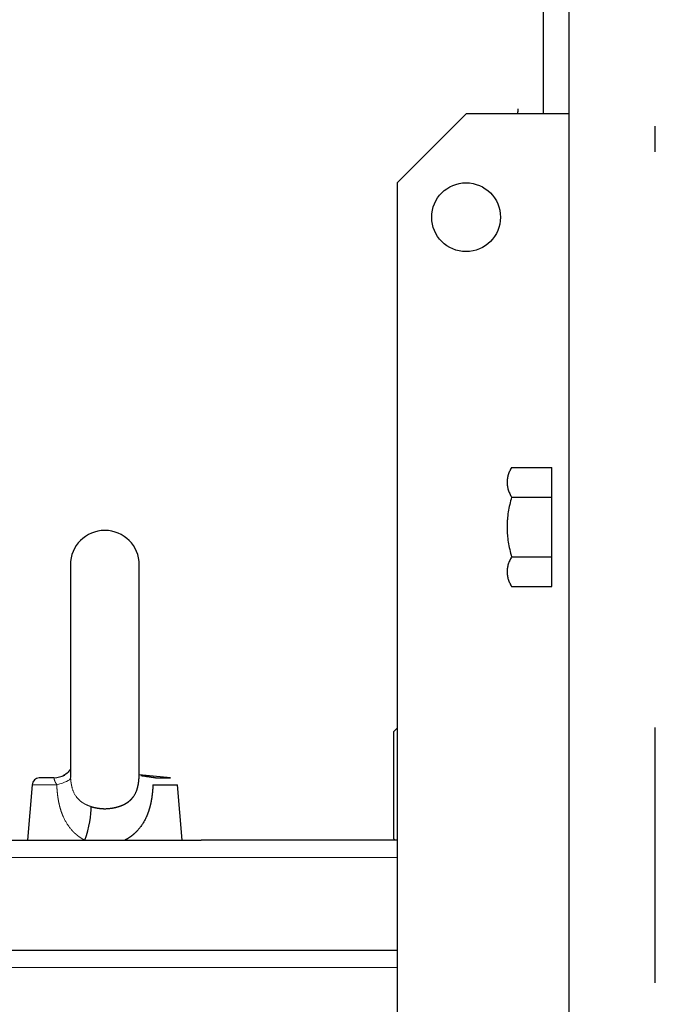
# Model space of a CAD drawing. Header units: millimetres. Extents: x 0 to 29700, y -16 to 21000.
# Tile 186 of 256: x 8124 to 8309, y 17070 to 17356. Entities that reach past the tile are written whole.
import ezdxf

# ---------------------------------------------------------------- set-up
doc = ezdxf.new("R2010")
doc.units = ezdxf.units.MM
doc.layers.add('1', color=7, linetype='Continuous', true_color=0xffffff)

msp = doc.modelspace()

# ---------------------------------------------------------------- linework, layer by layer
at = {"layer": '1', "color": 2, "linetype": 'Continuous', "lineweight": 25}
for p, q in [((8284.013, 16298.827), (8284.013, 17450.31)), ((8276.513, 17328.802), (8276.513, 17429.424)), ((8254.013, 17328.803), (8234.013, 17308.803)), ((8284.013, 17328.803), (8254.013, 17328.803)), ((8269.013, 17330.303), (8269.013, 17329.432)), ((8269.013, 17328.803), (8269.013, 17329.432)), ((8309.013, 17317.826), (8309.013, 17325.24)), ((8234.013, 17308.803), (8234.013, 16338.803)), ((8267.253, 17226.123), (8278.913, 17226.123)), ((8278.913, 17217.463), (8278.913, 17226.123)), ((8267.253, 17217.463), (8278.913, 17217.463)), ((8278.913, 17200.142), (8278.913, 17217.463)), ((8267.253, 17200.142), (8278.913, 17200.142)), ((8278.913, 17191.482), (8278.913, 17200.142)), ((8139.013, 17197.803), (8139.013, 17136.067)), ((8159.013, 17137.452), (8159.013, 17197.803)), ((8267.253, 17191.482), (8278.913, 17191.482)), ((8234.013, 17150.403), (8233.013, 17149.403)), ((8233.013, 17133.803), (8233.013, 17149.403)), ((8309.013, 17076.431), (8309.013, 17150.577)), ((8168.074, 17135.981), (8158.963, 17136.852)), ((8127.925, 17133.938), (8126.513, 17117.803)), ((8134.211, 17135.981), (8129.952, 17135.981)), ((8162.981, 17133.938), (8170.102, 17133.938)), ((8163.816, 17135.981), (8168.074, 17135.981)), ((8171.513, 17117.803), (8170.102, 17133.938)), ((8233.013, 17118.203), (8233.013, 17133.803)), ((8122.013, 17117.803), (8177.013, 17117.803)), ((8234.013, 17117.803), (8177.013, 17117.803)), ((8233.013, 17118.203), (8233.413, 17117.803)), ((8234.013, 17085.803), (7989.314, 17085.803))]:
    msp.add_line(p, q, dxfattribs=at)
at = {"layer": '1', "color": 4, "linetype": 'Continuous', "lineweight": 13}
for p, q in [((8127.925, 17133.938), (8135.046, 17133.938)), ((7987.414, 17112.803), (8234.011, 17112.803)), ((7989.316, 17080.803), (8234.011, 17080.803))]:
    msp.add_line(p, q, dxfattribs=at)
at = {"layer": '1', "color": 2, "linetype": 'Continuous', "lineweight": 25}
msp.add_circle((8254.013, 17298.803), 10, dxfattribs=at)
for centre, radius, start, end in [((8149.013, 17197.803), 10, 0, 180), ((8130.166, 17133.742), 2.25, 95.45954, 175)]:
    msp.add_arc(centre, radius, start, end, dxfattribs=at)
for centre, major_axis, ratio, start_param, end_param in [((8133.324, 17147.927), (-1.866, 11.854), 0.8065135, 3.0400327, 3.3780256), ((8140.169, 17118.849), (3.732, 11.405), 0.2701531, 4.7090771, 5.6714677)]:
    msp.add_ellipse(centre, major_axis=major_axis, ratio=ratio, start_param=start_param, end_param=end_param, dxfattribs=at)
at = {"layer": '1', "color": 4, "linetype": 'Continuous', "lineweight": 13}
msp.add_ellipse((8127.128, 17134.984), major_axis=(11.952, 1.073), ratio=0.1917389, start_param=5.419169, end_param=6.2141846, dxfattribs=at)
at = {"layer": '1', "color": 2, "linetype": 'Continuous', "lineweight": 25}
for points, knots in [([(8267.253, 17226.123), (8267.049, 17225.769), (8266.863, 17225.414), (8266.534, 17224.701), (8266.391, 17224.342), (8266.158, 17223.621), (8266.067, 17223.259), (8265.976, 17222.712), (8265.952, 17222.529), (8265.921, 17222.162), (8265.913, 17221.978), (8265.913, 17221.793)], [0, 0, 0, 0, 0.25, 0.25, 0.5, 0.5, 0.75, 0.75, 0.875, 0.875, 1, 1, 1, 1]), ([(8265.913, 17221.793), (8265.913, 17221.608), (8265.921, 17221.424), (8265.952, 17221.057), (8265.976, 17220.874), (8266.067, 17220.327), (8266.158, 17219.964), (8266.391, 17219.244), (8266.534, 17218.885), (8266.863, 17218.172), (8267.049, 17217.816), (8267.253, 17217.463)], [0, 0, 0, 0, 0.125, 0.125, 0.25, 0.25, 0.5, 0.5, 0.75, 0.75, 1, 1, 1, 1]), ([(8267.253, 17217.463), (8267.049, 17216.755), (8266.863, 17216.045), (8266.534, 17214.618), (8266.391, 17213.901), (8266.158, 17212.459), (8266.067, 17211.735), (8265.976, 17210.64), (8265.952, 17210.274), (8265.921, 17209.54), (8265.913, 17209.172), (8265.913, 17208.803)], [0, 0, 0, 0, 0.25, 0.25, 0.5, 0.5, 0.75, 0.75, 0.875, 0.875, 1, 1, 1, 1]), ([(8265.913, 17208.803), (8265.913, 17208.433), (8265.921, 17208.065), (8265.952, 17207.331), (8265.976, 17206.965), (8266.067, 17205.871), (8266.158, 17205.146), (8266.391, 17203.704), (8266.534, 17202.987), (8266.863, 17201.56), (8267.049, 17200.85), (8267.253, 17200.142)], [0, 0, 0, 0, 0.125, 0.125, 0.25, 0.25, 0.5, 0.5, 0.75, 0.75, 1, 1, 1, 1]), ([(8267.253, 17200.142), (8267.049, 17199.789), (8266.863, 17199.434), (8266.534, 17198.72), (8266.391, 17198.362), (8266.158, 17197.641), (8266.067, 17197.278), (8265.976, 17196.731), (8265.952, 17196.548), (8265.921, 17196.181), (8265.913, 17195.997), (8265.913, 17195.812)], [0, 0, 0, 0, 0.25, 0.25, 0.5, 0.5, 0.75, 0.75, 0.875, 0.875, 1, 1, 1, 1]), ([(8265.913, 17195.812), (8265.913, 17195.627), (8265.921, 17195.443), (8265.952, 17195.076), (8265.976, 17194.893), (8266.067, 17194.346), (8266.158, 17193.984), (8266.391, 17193.263), (8266.534, 17192.904), (8266.863, 17192.191), (8267.049, 17191.836), (8267.253, 17191.482)], [0, 0, 0, 0, 0.125, 0.125, 0.25, 0.25, 0.5, 0.5, 0.75, 0.75, 1, 1, 1, 1]), ([(8139.08, 17138.586), (8138.936, 17138.304), (8138.359, 17137.474), (8137.516, 17136.885), (8136.946, 17136.564)], [0, 0, 0, 0, 0.4546955, 1, 1, 1, 1]), ([(8158.961, 17135.896), (8158.962, 17135.911), (8158.964, 17135.942), (8158.967, 17135.987), (8158.97, 17136.032), (8158.973, 17136.078), (8158.975, 17136.123), (8158.978, 17136.168), (8158.98, 17136.213), (8158.982, 17136.257), (8158.985, 17136.302), (8158.987, 17136.347), (8158.989, 17136.391), (8158.991, 17136.436), (8158.993, 17136.48), (8158.995, 17136.524), (8158.996, 17136.568), (8158.998, 17136.612), (8159, 17136.656), (8159.001, 17136.7), (8159.003, 17136.744), (8159.004, 17136.787), (8159.005, 17136.831), (8159.006, 17136.874), (8159.007, 17136.917), (8159.008, 17136.96), (8159.009, 17137.004), (8159.01, 17137.046), (8159.011, 17137.089), (8159.011, 17137.132), (8159.012, 17137.175), (8159.012, 17137.217), (8159.013, 17137.259), (8159.013, 17137.302), (8159.013, 17137.344), (8159.013, 17137.386), (8159.013, 17137.428), (8159.013, 17137.47), (8159.013, 17137.511), (8159.013, 17137.553), (8159.012, 17137.595), (8159.012, 17137.636), (8159.011, 17137.677), (8159.011, 17137.718), (8159.01, 17137.759), (8159.009, 17137.8), (8159.008, 17137.841), (8159.007, 17137.882), (8159.006, 17137.922), (8159.005, 17137.963), (8159.004, 17138.003), (8159.002, 17138.037), (8159.002, 17138.057), (8159.001, 17138.064)], [0, 0, 0, 0, 0.0212459, 0.0424273, 0.0635446, 0.0845981, 0.1055881, 0.126515, 0.1473791, 0.1681809, 0.1889206, 0.2095986, 0.2302153, 0.250771, 0.2712661, 0.2917009, 0.3120759, 0.3323913, 0.3526476, 0.3728452, 0.3929843, 0.4130654, 0.4330888, 0.453055, 0.4729643, 0.492817, 0.5126137, 0.5323546, 0.5520401, 0.5716707, 0.5912467, 0.6107686, 0.6302366, 0.6496513, 0.669013, 0.6883221, 0.707579, 0.7267841, 0.7459378, 0.7650406, 0.7840928, 0.8030948, 0.8220471, 0.8409501, 0.8598042, 0.8786097, 0.8973672, 0.9160771, 0.9347397, 0.9533555, 0.9719249, 0.9904483, 1, 1, 1, 1]), ([(8159.472, 17136.599), (8159.472, 17136.599), (8159.715, 17136.567), (8160.23, 17136.498), (8160.844, 17136.414), (8161.334, 17136.346), (8161.686, 17136.296), (8162.061, 17136.243), (8162.341, 17136.202), (8162.522, 17136.176), (8162.6, 17136.165), (8162.681, 17136.153), (8162.767, 17136.14), (8162.856, 17136.127), (8162.949, 17136.113), (8163.045, 17136.099), (8163.145, 17136.084), (8163.249, 17136.068), (8163.356, 17136.052), (8163.466, 17136.035), (8163.58, 17136.018), (8163.697, 17136), (8163.776, 17135.988), (8163.816, 17135.981)], [0, 0, 0, 0, 0.0000451, 0.156035, 0.3325787, 0.4063697, 0.4864622, 0.5728823, 0.6656591, 0.6831575, 0.701633, 0.7210868, 0.7415198, 0.7629333, 0.7853285, 0.8087067, 0.8330691, 0.8584173, 0.8847527, 0.912077, 0.9403918, 0.9696989, 1, 1, 1, 1]), ([(8153.034, 17127.607), (8153.049, 17127.612), (8153.078, 17127.621), (8153.123, 17127.635), (8153.167, 17127.649), (8153.21, 17127.663), (8153.253, 17127.678), (8153.296, 17127.692), (8153.338, 17127.706), (8153.379, 17127.72), (8153.421, 17127.735), (8153.461, 17127.749), (8153.502, 17127.764), (8153.541, 17127.778), (8153.581, 17127.793), (8153.62, 17127.807), (8153.658, 17127.822), (8153.696, 17127.836), (8153.734, 17127.85), (8153.771, 17127.865), (8153.808, 17127.879), (8153.844, 17127.894), (8153.88, 17127.908), (8153.915, 17127.923), (8153.95, 17127.937), (8153.985, 17127.951), (8154.019, 17127.966), (8154.053, 17127.98), (8154.086, 17127.994), (8154.119, 17128.009), (8154.152, 17128.023), (8154.184, 17128.037), (8154.215, 17128.051), (8154.247, 17128.065), (8154.277, 17128.079), (8154.308, 17128.093), (8154.338, 17128.107), (8154.367, 17128.12), (8154.397, 17128.134), (8154.425, 17128.148), (8154.454, 17128.161), (8154.482, 17128.175), (8154.509, 17128.188), (8154.537, 17128.201), (8154.563, 17128.214), (8154.59, 17128.227), (8154.616, 17128.24), (8154.642, 17128.253), (8154.667, 17128.266), (8154.692, 17128.279), (8154.716, 17128.292), (8154.74, 17128.304), (8154.764, 17128.316), (8154.787, 17128.329), (8154.81, 17128.341), (8154.833, 17128.353), (8154.855, 17128.365), (8154.877, 17128.377), (8154.899, 17128.388), (8154.92, 17128.4), (8154.941, 17128.411), (8154.961, 17128.423), (8154.981, 17128.434), (8155.001, 17128.445), (8155.02, 17128.456), (8155.039, 17128.466), (8155.058, 17128.477), (8155.076, 17128.487), (8155.094, 17128.498), (8155.112, 17128.508), (8155.129, 17128.518), (8155.146, 17128.528), (8155.163, 17128.538), (8155.179, 17128.547), (8155.195, 17128.557), (8155.21, 17128.566), (8155.225, 17128.575), (8155.24, 17128.584), (8155.255, 17128.593), (8155.269, 17128.601), (8155.283, 17128.61), (8155.296, 17128.618), (8155.31, 17128.626), (8155.322, 17128.634), (8155.335, 17128.642), (8155.347, 17128.65), (8155.359, 17128.657), (8155.371, 17128.665), (8155.382, 17128.672), (8155.393, 17128.679), (8155.403, 17128.685), (8155.414, 17128.692), (8155.424, 17128.698), (8155.433, 17128.705), (8155.443, 17128.711), (8155.452, 17128.717), (8155.46, 17128.722), (8155.49, 17128.742), (8155.541, 17128.776), (8155.612, 17128.824), (8155.682, 17128.873), (8155.75, 17128.922), (8155.818, 17128.972), (8155.884, 17129.022), (8155.95, 17129.072), (8156.014, 17129.123), (8156.077, 17129.174), (8156.139, 17129.225), (8156.2, 17129.276), (8156.259, 17129.328), (8156.318, 17129.379), (8156.376, 17129.431), (8156.433, 17129.483), (8156.488, 17129.536), (8156.543, 17129.588), (8156.596, 17129.641), (8156.649, 17129.693), (8156.701, 17129.746), (8156.751, 17129.799), (8156.801, 17129.852), (8156.85, 17129.905), (8156.897, 17129.958), (8156.944, 17130.011), (8156.99, 17130.065), (8157.035, 17130.118), (8157.079, 17130.171), (8157.122, 17130.224), (8157.165, 17130.277), (8157.206, 17130.33), (8157.247, 17130.384), (8157.287, 17130.437), (8157.325, 17130.49), (8157.407, 17130.603), (8157.526, 17130.778), (8157.677, 17131.021), (8157.817, 17131.267), (8157.946, 17131.517), (8158.065, 17131.77), (8158.175, 17132.025), (8158.275, 17132.283), (8158.367, 17132.543), (8158.45, 17132.804), (8158.51, 17133.009), (8158.549, 17133.158), (8158.573, 17133.249), (8158.596, 17133.341), (8158.618, 17133.433), (8158.639, 17133.526), (8158.66, 17133.619), (8158.68, 17133.713), (8158.699, 17133.807), (8158.718, 17133.902), (8158.736, 17133.997), (8158.753, 17134.093), (8158.769, 17134.189), (8158.785, 17134.286), (8158.801, 17134.383), (8158.816, 17134.48), (8158.83, 17134.579), (8158.843, 17134.677), (8158.856, 17134.776), (8158.868, 17134.876), (8158.88, 17134.976), (8158.891, 17135.076), (8158.902, 17135.177), (8158.912, 17135.279), (8158.922, 17135.38), (8158.931, 17135.483), (8158.939, 17135.585), (8158.947, 17135.689), (8158.955, 17135.792), (8158.959, 17135.861), (8158.961, 17135.896)], [0, 0, 0, 0, 0.0042624, 0.00849, 0.0126828, 0.0168406, 0.0209636, 0.0250518, 0.0291051, 0.0331236, 0.0371072, 0.0410559, 0.0449698, 0.0488488, 0.052693, 0.0565024, 0.0602768, 0.0640164, 0.0677212, 0.0713911, 0.0750262, 0.0786264, 0.0821918, 0.0857223, 0.0892179, 0.0926787, 0.0961047, 0.0994958, 0.102852, 0.1061734, 0.10946, 0.1127117, 0.1159285, 0.1191105, 0.1222577, 0.12537, 0.1284474, 0.13149, 0.1344978, 0.1374707, 0.1404088, 0.143312, 0.1461803, 0.1490138, 0.1518125, 0.1545763, 0.1573053, 0.1599995, 0.1626587, 0.1652832, 0.1678728, 0.1704275, 0.1729474, 0.1754325, 0.1778827, 0.1802981, 0.1826786, 0.1850243, 0.1873352, 0.1896112, 0.1918524, 0.1940587, 0.1962302, 0.1983668, 0.2004686, 0.2025356, 0.2045677, 0.206565, 0.2085274, 0.210455, 0.2123478, 0.2142057, 0.2160288, 0.2178171, 0.2195705, 0.2212891, 0.2229729, 0.2246218, 0.2262359, 0.2278151, 0.2293596, 0.2308692, 0.2323439, 0.2337839, 0.235189, 0.2365592, 0.2378947, 0.2391953, 0.2404611, 0.2416921, 0.2428883, 0.2440496, 0.2451761, 0.2462678, 0.2473247, 0.2483468, 0.2493341, 0.2502866, 0.2585142, 0.2666751, 0.2747695, 0.2827974, 0.290759, 0.2986545, 0.3064841, 0.3142479, 0.3219461, 0.3295789, 0.3371465, 0.344649, 0.3520867, 0.3594597, 0.3667682, 0.3740125, 0.3811927, 0.388309, 0.3953616, 0.4023508, 0.4092767, 0.4161396, 0.4229398, 0.4296774, 0.4363527, 0.4429659, 0.4495172, 0.456007, 0.4624355, 0.468803, 0.4751096, 0.4813558, 0.4875417, 0.4936677, 0.4997341, 0.5263872, 0.5525966, 0.5783936, 0.6038098, 0.6288777, 0.6536302, 0.6781006, 0.7023226, 0.7263304, 0.7501584, 0.7583279, 0.7665195, 0.7747343, 0.7829737, 0.7912389, 0.7995308, 0.8078509, 0.8162, 0.8245794, 0.8329902, 0.8414332, 0.8499097, 0.8584205, 0.8669667, 0.8755492, 0.8841689, 0.8928268, 0.9015237, 0.9102605, 0.9190381, 0.9278572, 0.9367188, 0.9456235, 0.9545721, 0.9635655, 0.9726042, 0.9816891, 0.9908208, 1, 1, 1, 1]), ([(8162.981, 17133.938), (8162.98, 17133.908), (8162.978, 17133.848), (8162.974, 17133.758), (8162.971, 17133.669), (8162.967, 17133.58), (8162.962, 17133.491), (8162.958, 17133.402), (8162.954, 17133.313), (8162.949, 17133.225), (8162.944, 17133.136), (8162.939, 17133.048), (8162.933, 17132.96), (8162.928, 17132.872), (8162.922, 17132.785), (8162.916, 17132.698), (8162.91, 17132.61), (8162.903, 17132.523), (8162.897, 17132.436), (8162.89, 17132.35), (8162.883, 17132.263), (8162.876, 17132.177), (8162.869, 17132.091), (8162.861, 17132.005), (8162.853, 17131.919), (8162.845, 17131.834), (8162.837, 17131.748), (8162.828, 17131.663), (8162.82, 17131.578), (8162.811, 17131.493), (8162.802, 17131.408), (8162.793, 17131.324), (8162.783, 17131.24), (8162.773, 17131.156), (8162.763, 17131.072), (8162.753, 17130.988), (8162.743, 17130.904), (8162.732, 17130.821), (8162.722, 17130.738), (8162.711, 17130.655), (8162.699, 17130.572), (8162.688, 17130.489), (8162.676, 17130.407), (8162.665, 17130.325), (8162.652, 17130.243), (8162.64, 17130.161), (8162.628, 17130.079), (8162.615, 17129.997), (8162.602, 17129.916), (8162.589, 17129.835), (8162.575, 17129.754), (8162.562, 17129.673), (8162.548, 17129.592), (8162.534, 17129.512), (8162.52, 17129.432), (8162.505, 17129.352), (8162.49, 17129.272), (8162.475, 17129.192), (8162.46, 17129.112), (8162.445, 17129.033), (8162.429, 17128.954), (8162.413, 17128.875), (8162.397, 17128.796), (8162.381, 17128.718), (8162.364, 17128.639), (8162.347, 17128.561), (8162.33, 17128.483), (8162.313, 17128.405), (8162.295, 17128.327), (8162.278, 17128.25), (8162.26, 17128.172), (8162.241, 17128.095), (8162.223, 17128.018), (8162.204, 17127.942), (8162.185, 17127.865), (8162.166, 17127.788), (8162.147, 17127.712), (8162.127, 17127.636), (8162.107, 17127.56), (8162.087, 17127.485), (8162.067, 17127.409), (8162.046, 17127.334), (8162.025, 17127.259), (8162.004, 17127.184), (8161.983, 17127.109), (8161.961, 17127.034), (8161.939, 17126.96), (8161.917, 17126.886), (8161.895, 17126.812), (8161.872, 17126.738), (8161.849, 17126.664), (8161.826, 17126.591), (8161.803, 17126.517), (8161.779, 17126.444), (8161.755, 17126.371), (8161.731, 17126.299), (8161.707, 17126.226), (8161.682, 17126.154), (8161.657, 17126.081), (8161.632, 17126.009), (8161.607, 17125.937), (8161.581, 17125.866), (8161.555, 17125.794), (8161.529, 17125.723), (8161.503, 17125.652), (8161.476, 17125.581), (8161.449, 17125.51), (8161.422, 17125.44), (8161.395, 17125.369), (8161.367, 17125.299), (8161.339, 17125.229), (8161.311, 17125.159), (8161.282, 17125.09), (8161.253, 17125.02), (8161.224, 17124.951), (8161.195, 17124.882), (8161.165, 17124.813), (8161.135, 17124.744), (8161.105, 17124.676), (8161.075, 17124.607), (8160.982, 17124.401), (8160.822, 17124.062), (8160.583, 17123.596), (8160.33, 17123.14), (8160.063, 17122.696), (8159.781, 17122.263), (8159.485, 17121.841), (8159.173, 17121.429), (8158.847, 17121.029), (8158.596, 17120.743), (8158.431, 17120.564), (8158.36, 17120.487), (8158.287, 17120.41), (8158.215, 17120.335), (8158.142, 17120.26), (8158.068, 17120.186), (8157.994, 17120.112), (8157.92, 17120.04), (8157.845, 17119.967), (8157.77, 17119.896), (8157.695, 17119.826), (8157.619, 17119.756), (8157.542, 17119.686), (8157.465, 17119.618), (8157.388, 17119.55), (8157.31, 17119.483), (8157.232, 17119.417), (8157.154, 17119.351), (8157.075, 17119.286), (8156.996, 17119.222), (8156.916, 17119.159), (8156.836, 17119.096), (8156.755, 17119.034), (8156.674, 17118.972), (8156.593, 17118.912), (8156.511, 17118.852), (8156.429, 17118.793), (8156.346, 17118.734), (8156.263, 17118.676), (8156.18, 17118.619), (8156.096, 17118.563), (8156.011, 17118.507), (8155.927, 17118.452), (8155.842, 17118.398), (8155.756, 17118.345), (8155.67, 17118.292), (8155.584, 17118.24), (8155.497, 17118.188), (8155.41, 17118.138), (8155.323, 17118.088), (8155.235, 17118.039), (8155.146, 17117.99), (8155.058, 17117.942), (8154.969, 17117.895), (8154.879, 17117.849), (8154.819, 17117.818), (8154.789, 17117.803)], [0, 0, 0, 0, 0.004546, 0.0090845, 0.0136154, 0.0181387, 0.0226546, 0.0271631, 0.0316641, 0.0361578, 0.0406442, 0.0451233, 0.0495951, 0.0540598, 0.0585173, 0.0629677, 0.0674111, 0.0718474, 0.0762767, 0.080699, 0.0851145, 0.0895231, 0.0939249, 0.0983199, 0.1027082, 0.1070898, 0.1114648, 0.1158332, 0.120195, 0.1245503, 0.1288992, 0.1332416, 0.1375777, 0.1419075, 0.1462309, 0.1505482, 0.1548593, 0.1591642, 0.1634631, 0.1677559, 0.1720427, 0.1763236, 0.1805986, 0.1848677, 0.1891311, 0.1933887, 0.1976406, 0.2018868, 0.2061275, 0.2103626, 0.2145922, 0.2188164, 0.2230351, 0.2272486, 0.2314567, 0.2356596, 0.2398573, 0.2440499, 0.2482374, 0.2524198, 0.2565973, 0.2607699, 0.2649376, 0.2691005, 0.2732586, 0.277412, 0.2815607, 0.2857049, 0.2898445, 0.2939796, 0.2981103, 0.3022366, 0.3063586, 0.3104763, 0.3145898, 0.3186991, 0.3228044, 0.3269056, 0.3310028, 0.3350961, 0.3391856, 0.3432712, 0.3473531, 0.3514313, 0.3555059, 0.3595768, 0.3636443, 0.3677083, 0.3717689, 0.3758262, 0.3798802, 0.3839309, 0.3879785, 0.392023, 0.3960645, 0.400103, 0.4041386, 0.4081713, 0.4122012, 0.4162284, 0.4202529, 0.4242748, 0.4282941, 0.432311, 0.4363254, 0.4403375, 0.4443472, 0.4483548, 0.4523601, 0.4563634, 0.4603646, 0.4643638, 0.468361, 0.4723565, 0.4763501, 0.480342, 0.4843322, 0.4883208, 0.4923079, 0.4962934, 0.5002776, 0.5284121, 0.5564208, 0.584329, 0.6121621, 0.639946, 0.6677065, 0.6954697, 0.7232616, 0.7511084, 0.7567735, 0.7624239, 0.7680598, 0.7736813, 0.7792888, 0.7848824, 0.7904623, 0.7960289, 0.8015822, 0.8071226, 0.8126503, 0.8181655, 0.8236684, 0.8291593, 0.8346385, 0.8401061, 0.8455624, 0.8510076, 0.856442, 0.8618658, 0.8672793, 0.8726827, 0.8780763, 0.8834603, 0.8888349, 0.8942005, 0.8995572, 0.9049053, 0.9102452, 0.9155769, 0.9209009, 0.9262173, 0.9315264, 0.9368284, 0.9421237, 0.9474125, 0.952695, 0.9579715, 0.9632423, 0.9685077, 0.9737678, 0.979023, 0.9842736, 0.9895198, 0.9947618, 1, 1, 1, 1]), ([(8144.993, 17127.607), (8145.007, 17127.603), (8145.035, 17127.594), (8145.076, 17127.582), (8145.118, 17127.569), (8145.161, 17127.556), (8145.204, 17127.543), (8145.247, 17127.531), (8145.291, 17127.518), (8145.335, 17127.506), (8145.379, 17127.493), (8145.424, 17127.481), (8145.47, 17127.468), (8145.515, 17127.456), (8145.561, 17127.443), (8145.608, 17127.431), (8145.655, 17127.419), (8145.702, 17127.407), (8145.75, 17127.395), (8145.798, 17127.382), (8145.847, 17127.371), (8145.896, 17127.359), (8145.945, 17127.347), (8145.995, 17127.335), (8146.045, 17127.324), (8146.095, 17127.312), (8146.146, 17127.301), (8146.198, 17127.289), (8146.25, 17127.278), (8146.302, 17127.267), (8146.354, 17127.256), (8146.407, 17127.246), (8146.461, 17127.235), (8146.515, 17127.224), (8146.569, 17127.214), (8146.624, 17127.204), (8146.679, 17127.194), (8146.734, 17127.184), (8146.79, 17127.174), (8146.846, 17127.164), (8146.903, 17127.155), (8146.975, 17127.143), (8147.072, 17127.128), (8147.205, 17127.108), (8147.369, 17127.085), (8147.565, 17127.061), (8147.792, 17127.037), (8148.051, 17127.014), (8148.341, 17126.995), (8148.664, 17126.982), (8149.063, 17126.976), (8149.505, 17126.985), (8149.953, 17127.011), (8150.331, 17127.046), (8150.637, 17127.082), (8150.873, 17127.115), (8151.047, 17127.142), (8151.181, 17127.164), (8151.3, 17127.185), (8151.417, 17127.206), (8151.531, 17127.228), (8151.644, 17127.25), (8151.755, 17127.273), (8151.865, 17127.297), (8151.972, 17127.321), (8152.078, 17127.346), (8152.181, 17127.371), (8152.283, 17127.396), (8152.383, 17127.422), (8152.482, 17127.448), (8152.578, 17127.474), (8152.673, 17127.5), (8152.766, 17127.527), (8152.857, 17127.553), (8152.946, 17127.58), (8153.005, 17127.598), (8153.034, 17127.607)], [0, 0, 0, 0, 0.0054581, 0.0109568, 0.0164962, 0.0220763, 0.027697, 0.0333585, 0.0390607, 0.0448036, 0.0505872, 0.0564117, 0.0622768, 0.0681828, 0.0741295, 0.080117, 0.0861453, 0.0922145, 0.0983245, 0.1044753, 0.1106669, 0.1168994, 0.1231728, 0.1294871, 0.1358422, 0.1422382, 0.1486752, 0.155153, 0.1616718, 0.1682314, 0.1748321, 0.1814736, 0.1881561, 0.1948796, 0.201644, 0.2084495, 0.2152958, 0.2221832, 0.2291116, 0.236081, 0.2430914, 0.2501428, 0.2627245, 0.2790828, 0.2992179, 0.3231296, 0.350818, 0.3822829, 0.4175244, 0.4565423, 0.4993366, 0.5621708, 0.6165307, 0.6624157, 0.6998252, 0.728759, 0.7492168, 0.7640836, 0.7787648, 0.7932603, 0.8075701, 0.8216945, 0.8356333, 0.8493868, 0.862955, 0.8763379, 0.8895358, 0.9025485, 0.9153763, 0.9280192, 0.9404773, 0.9527507, 0.9648396, 0.9767441, 0.9884641, 1, 1, 1, 1])]:
    msp.add_open_spline(points, degree=3, knots=knots, dxfattribs=at)
at = {"layer": '1', "color": 4, "linetype": 'Continuous', "lineweight": 13}
for points, knots in [([(8139.038, 17138.335), (8139.037, 17138.313), (8139.034, 17138.262), (8139.03, 17138.183), (8139.027, 17138.098), (8139.023, 17138.012), (8139.021, 17137.926), (8139.018, 17137.839), (8139.016, 17137.751), (8139.015, 17137.663), (8139.014, 17137.575), (8139.013, 17137.486), (8139.013, 17137.396), (8139.014, 17137.306), (8139.014, 17137.216), (8139.015, 17137.125), (8139.017, 17137.033), (8139.019, 17136.941), (8139.021, 17136.848), (8139.024, 17136.755), (8139.027, 17136.662), (8139.03, 17136.568), (8139.034, 17136.473), (8139.038, 17136.378), (8139.043, 17136.282), (8139.048, 17136.187), (8139.053, 17136.09), (8139.059, 17135.993), (8139.063, 17135.928), (8139.065, 17135.896)], [0, 0, 0, 0, 0.0275807, 0.0623613, 0.0973227, 0.1324687, 0.1678031, 0.2033295, 0.2390516, 0.2749731, 0.3110977, 0.3474289, 0.3839703, 0.4207254, 0.4576977, 0.4948907, 0.5323079, 0.5699525, 0.6078281, 0.645938, 0.6842853, 0.7228735, 0.7617057, 0.8007851, 0.8401149, 0.8796982, 0.9195382, 0.9596377, 1, 1, 1, 1]), ([(8135.046, 17133.938), (8135.042, 17133.944), (8135.035, 17133.957), (8135.025, 17133.976), (8135.014, 17133.995), (8135.003, 17134.015), (8134.992, 17134.035), (8134.981, 17134.055), (8134.97, 17134.076), (8134.959, 17134.096), (8134.947, 17134.117), (8134.935, 17134.138), (8134.923, 17134.16), (8134.911, 17134.181), (8134.899, 17134.203), (8134.887, 17134.225), (8134.874, 17134.248), (8134.862, 17134.27), (8134.849, 17134.293), (8134.837, 17134.316), (8134.824, 17134.339), (8134.811, 17134.362), (8134.798, 17134.386), (8134.785, 17134.409), (8134.772, 17134.433), (8134.759, 17134.457), (8134.746, 17134.482), (8134.733, 17134.506), (8134.719, 17134.531), (8134.706, 17134.555), (8134.693, 17134.58), (8134.68, 17134.605), (8134.667, 17134.63), (8134.653, 17134.655), (8134.64, 17134.681), (8134.627, 17134.706), (8134.615, 17134.729), (8134.602, 17134.754), (8134.587, 17134.784), (8134.566, 17134.825), (8134.541, 17134.876), (8134.511, 17134.938), (8134.478, 17135.009), (8134.444, 17135.088), (8134.408, 17135.175), (8134.374, 17135.267), (8134.334, 17135.384), (8134.3, 17135.505), (8134.277, 17135.617), (8134.265, 17135.696), (8134.261, 17135.748), (8134.259, 17135.78), (8134.259, 17135.798), (8134.258, 17135.809), (8134.258, 17135.817), (8134.257, 17135.825), (8134.257, 17135.833), (8134.257, 17135.84), (8134.256, 17135.848), (8134.256, 17135.855), (8134.255, 17135.861), (8134.255, 17135.868), (8134.255, 17135.874), (8134.254, 17135.88), (8134.254, 17135.886), (8134.253, 17135.892), (8134.253, 17135.897), (8134.252, 17135.902), (8134.252, 17135.907), (8134.251, 17135.912), (8134.25, 17135.916), (8134.25, 17135.921), (8134.249, 17135.925), (8134.248, 17135.929), (8134.247, 17135.933), (8134.246, 17135.936), (8134.245, 17135.94), (8134.244, 17135.943), (8134.243, 17135.946), (8134.242, 17135.949), (8134.241, 17135.952), (8134.239, 17135.955), (8134.238, 17135.957), (8134.237, 17135.96), (8134.235, 17135.962), (8134.234, 17135.964), (8134.232, 17135.966), (8134.23, 17135.968), (8134.228, 17135.97), (8134.226, 17135.972), (8134.224, 17135.974), (8134.222, 17135.975), (8134.22, 17135.977), (8134.218, 17135.978), (8134.216, 17135.979), (8134.213, 17135.98), (8134.211, 17135.981), (8134.211, 17135.981)], [0, 0, 0, 0, 0.005304, 0.0107148, 0.0162325, 0.0218573, 0.0275895, 0.0334292, 0.0393765, 0.0454316, 0.0515946, 0.0578656, 0.0642448, 0.0707321, 0.0773276, 0.0840315, 0.0908438, 0.0977645, 0.1047937, 0.1119313, 0.1191774, 0.126532, 0.1339951, 0.1415666, 0.1492466, 0.1570349, 0.1649317, 0.1729367, 0.1810499, 0.1892714, 0.1976009, 0.2060384, 0.2145839, 0.2232371, 0.231998, 0.2408665, 0.2498424, 0.2564345, 0.2671429, 0.2819627, 0.3008865, 0.3239043, 0.3510028, 0.3821655, 0.4173713, 0.4565947, 0.4998047, 0.5724728, 0.6325812, 0.6802596, 0.715622, 0.7387586, 0.7497305, 0.7566047, 0.7634216, 0.7701815, 0.7768844, 0.7835305, 0.7901199, 0.7966528, 0.8031291, 0.8095491, 0.815913, 0.8222208, 0.8284726, 0.8346687, 0.8408092, 0.8468942, 0.8529238, 0.8588982, 0.8648176, 0.8706822, 0.876492, 0.8822473, 0.8879482, 0.8935949, 0.8991876, 0.9047264, 0.9102115, 0.9156432, 0.9210215, 0.9263468, 0.9316191, 0.9368388, 0.942006, 0.9471208, 0.9521837, 0.9571946, 0.962154, 0.967062, 0.9719188, 0.9767248, 0.9814801, 0.986185, 0.9908397, 0.9954447, 1, 1, 1, 1]), ([(8143.238, 17117.803), (8143.221, 17117.811), (8143.188, 17117.828), (8143.139, 17117.853), (8143.09, 17117.878), (8143.042, 17117.904), (8142.993, 17117.929), (8142.945, 17117.955), (8142.896, 17117.981), (8142.848, 17118.008), (8142.8, 17118.034), (8142.752, 17118.061), (8142.704, 17118.088), (8142.656, 17118.115), (8142.608, 17118.142), (8142.561, 17118.169), (8142.514, 17118.197), (8142.466, 17118.225), (8142.419, 17118.253), (8142.372, 17118.281), (8142.325, 17118.31), (8142.279, 17118.339), (8142.232, 17118.367), (8142.185, 17118.397), (8142.139, 17118.426), (8142.093, 17118.455), (8142.047, 17118.485), (8142.001, 17118.515), (8141.955, 17118.545), (8141.909, 17118.575), (8141.864, 17118.606), (8141.818, 17118.637), (8141.773, 17118.668), (8141.728, 17118.699), (8141.683, 17118.73), (8141.638, 17118.761), (8141.593, 17118.793), (8141.548, 17118.825), (8141.504, 17118.857), (8141.459, 17118.89), (8141.415, 17118.922), (8141.371, 17118.955), (8141.327, 17118.988), (8141.283, 17119.021), (8141.239, 17119.054), (8141.195, 17119.088), (8141.152, 17119.122), (8141.109, 17119.155), (8141.065, 17119.19), (8141.022, 17119.224), (8140.979, 17119.259), (8140.936, 17119.293), (8140.894, 17119.328), (8140.851, 17119.363), (8140.809, 17119.399), (8140.766, 17119.434), (8140.724, 17119.47), (8140.682, 17119.506), (8140.64, 17119.542), (8140.598, 17119.579), (8140.557, 17119.615), (8140.515, 17119.652), (8140.474, 17119.689), (8140.432, 17119.726), (8140.391, 17119.764), (8140.35, 17119.801), (8140.309, 17119.839), (8140.269, 17119.877), (8140.228, 17119.915), (8140.188, 17119.953), (8140.147, 17119.992), (8140.107, 17120.031), (8140.067, 17120.07), (8140.027, 17120.109), (8139.987, 17120.148), (8139.947, 17120.188), (8139.908, 17120.228), (8139.868, 17120.268), (8139.829, 17120.308), (8139.79, 17120.349), (8139.751, 17120.389), (8139.712, 17120.43), (8139.673, 17120.471), (8139.635, 17120.512), (8139.596, 17120.554), (8139.558, 17120.595), (8139.325, 17120.85), (8138.914, 17121.333), (8138.363, 17122.073), (8137.857, 17122.852), (8137.397, 17123.67), (8137.1, 17124.277), (8136.933, 17124.649), (8136.879, 17124.773), (8136.825, 17124.897), (8136.772, 17125.022), (8136.721, 17125.148), (8136.67, 17125.274), (8136.62, 17125.401), (8136.571, 17125.528), (8136.522, 17125.656), (8136.475, 17125.785), (8136.428, 17125.914), (8136.382, 17126.043), (8136.337, 17126.174), (8136.293, 17126.305), (8136.25, 17126.436), (8136.207, 17126.568), (8136.166, 17126.701), (8136.125, 17126.835), (8136.085, 17126.968), (8136.046, 17127.103), (8136.007, 17127.238), (8135.97, 17127.374), (8135.933, 17127.51), (8135.897, 17127.647), (8135.861, 17127.785), (8135.827, 17127.923), (8135.793, 17128.061), (8135.76, 17128.201), (8135.728, 17128.341), (8135.697, 17128.481), (8135.666, 17128.622), (8135.636, 17128.764), (8135.607, 17128.906), (8135.579, 17129.049), (8135.551, 17129.193), (8135.524, 17129.337), (8135.498, 17129.482), (8135.473, 17129.627), (8135.448, 17129.773), (8135.424, 17129.919), (8135.401, 17130.066), (8135.378, 17130.214), (8135.357, 17130.362), (8135.336, 17130.511), (8135.315, 17130.661), (8135.295, 17130.811), (8135.277, 17130.961), (8135.258, 17131.113), (8135.241, 17131.265), (8135.224, 17131.417), (8135.208, 17131.57), (8135.192, 17131.724), (8135.177, 17131.878), (8135.163, 17132.033), (8135.15, 17132.188), (8135.137, 17132.344), (8135.125, 17132.501), (8135.113, 17132.658), (8135.103, 17132.816), (8135.092, 17132.975), (8135.083, 17133.134), (8135.074, 17133.293), (8135.066, 17133.454), (8135.059, 17133.614), (8135.052, 17133.776), (8135.048, 17133.884), (8135.046, 17133.938)], [0, 0, 0, 0, 0.0028607, 0.005722, 0.0085837, 0.011446, 0.014309, 0.0171726, 0.0200369, 0.022902, 0.0257678, 0.0286344, 0.0315019, 0.0343704, 0.0372397, 0.0401101, 0.0429815, 0.045854, 0.0487275, 0.0516023, 0.0544782, 0.0573554, 0.0602338, 0.0631136, 0.0659947, 0.0688772, 0.0717612, 0.0746467, 0.0775336, 0.0804222, 0.0833124, 0.0862042, 0.0890976, 0.0919929, 0.0948898, 0.0977886, 0.1006893, 0.1035918, 0.1064963, 0.1094027, 0.1123112, 0.1152217, 0.1181343, 0.121049, 0.1239659, 0.126885, 0.1298064, 0.13273, 0.135656, 0.1385844, 0.1415151, 0.1444483, 0.147384, 0.1503222, 0.153263, 0.1562064, 0.1591525, 0.1621012, 0.1650526, 0.1680068, 0.1709638, 0.1739237, 0.1768864, 0.179852, 0.1828206, 0.1857921, 0.1887667, 0.1917444, 0.1947251, 0.197709, 0.2006961, 0.2036864, 0.2066799, 0.2096767, 0.2126769, 0.2156804, 0.2186873, 0.2216977, 0.2247115, 0.2277288, 0.2307497, 0.2337742, 0.2368023, 0.239834, 0.2428694, 0.2459086, 0.2489515, 0.2984656, 0.3480773, 0.397938, 0.4481965, 0.4989979, 0.5061913, 0.5133894, 0.5205927, 0.5278016, 0.5350164, 0.5422375, 0.5494652, 0.5567, 0.5639421, 0.5711921, 0.5784502, 0.5857168, 0.5929922, 0.6002769, 0.6075712, 0.6148754, 0.6221899, 0.6295151, 0.6368513, 0.6441988, 0.6515581, 0.6589294, 0.666313, 0.6737094, 0.6811189, 0.6885418, 0.6959784, 0.7034291, 0.7108943, 0.7183741, 0.725869, 0.7333792, 0.7409052, 0.7484471, 0.7560054, 0.7635804, 0.7711722, 0.7787814, 0.786408, 0.7940526, 0.8017153, 0.8093964, 0.8170963, 0.8248152, 0.8325535, 0.8403113, 0.8480891, 0.855887, 0.8637053, 0.8715444, 0.8794045, 0.8872858, 0.8951886, 0.9031133, 0.91106, 0.9190289, 0.9270205, 0.9350348, 0.9430722, 0.9511329, 0.9592172, 0.9673252, 0.9754573, 0.9836136, 0.9917945, 1, 1, 1, 1]), ([(8139.065, 17135.896), (8139.066, 17135.879), (8139.069, 17135.844), (8139.072, 17135.792), (8139.076, 17135.74), (8139.08, 17135.688), (8139.084, 17135.636), (8139.088, 17135.584), (8139.092, 17135.533), (8139.096, 17135.481), (8139.101, 17135.43), (8139.105, 17135.379), (8139.11, 17135.328), (8139.115, 17135.277), (8139.12, 17135.226), (8139.125, 17135.175), (8139.13, 17135.124), (8139.136, 17135.074), (8139.141, 17135.023), (8139.147, 17134.973), (8139.153, 17134.923), (8139.159, 17134.872), (8139.165, 17134.822), (8139.171, 17134.773), (8139.178, 17134.723), (8139.184, 17134.673), (8139.191, 17134.624), (8139.198, 17134.574), (8139.205, 17134.525), (8139.212, 17134.476), (8139.219, 17134.427), (8139.227, 17134.378), (8139.234, 17134.329), (8139.242, 17134.28), (8139.25, 17134.232), (8139.258, 17134.183), (8139.267, 17134.135), (8139.275, 17134.087), (8139.284, 17134.039), (8139.292, 17133.991), (8139.301, 17133.943), (8139.31, 17133.895), (8139.32, 17133.847), (8139.329, 17133.8), (8139.339, 17133.753), (8139.349, 17133.705), (8139.359, 17133.658), (8139.369, 17133.611), (8139.379, 17133.564), (8139.389, 17133.518), (8139.4, 17133.471), (8139.411, 17133.425), (8139.422, 17133.378), (8139.433, 17133.332), (8139.445, 17133.286), (8139.456, 17133.24), (8139.468, 17133.194), (8139.48, 17133.149), (8139.492, 17133.103), (8139.534, 17132.947), (8139.613, 17132.681), (8139.74, 17132.309), (8139.885, 17131.94), (8140.049, 17131.577), (8140.234, 17131.219), (8140.441, 17130.868), (8140.616, 17130.607), (8140.746, 17130.428), (8140.824, 17130.325), (8140.906, 17130.222), (8140.99, 17130.119), (8141.078, 17130.016), (8141.169, 17129.913), (8141.264, 17129.81), (8141.363, 17129.708), (8141.465, 17129.606), (8141.571, 17129.504), (8141.68, 17129.404), (8141.794, 17129.303), (8141.912, 17129.204), (8142.033, 17129.106), (8142.159, 17129.009), (8142.289, 17128.912), (8142.423, 17128.818), (8142.52, 17128.752), (8142.579, 17128.714), (8142.598, 17128.701), (8142.618, 17128.688), (8142.64, 17128.675), (8142.663, 17128.66), (8142.687, 17128.645), (8142.713, 17128.629), (8142.74, 17128.612), (8142.769, 17128.594), (8142.799, 17128.576), (8142.831, 17128.557), (8142.864, 17128.537), (8142.899, 17128.517), (8142.935, 17128.496), (8142.973, 17128.474), (8143.012, 17128.452), (8143.053, 17128.429), (8143.096, 17128.406), (8143.14, 17128.382), (8143.185, 17128.357), (8143.233, 17128.332), (8143.282, 17128.306), (8143.332, 17128.28), (8143.384, 17128.254), (8143.438, 17128.227), (8143.494, 17128.199), (8143.552, 17128.171), (8143.611, 17128.143), (8143.672, 17128.114), (8143.734, 17128.086), (8143.799, 17128.056), (8143.865, 17128.027), (8143.933, 17127.997), (8144.003, 17127.967), (8144.075, 17127.937), (8144.149, 17127.907), (8144.225, 17127.877), (8144.302, 17127.847), (8144.382, 17127.816), (8144.463, 17127.786), (8144.547, 17127.756), (8144.632, 17127.726), (8144.719, 17127.696), (8144.809, 17127.666), (8144.9, 17127.636), (8144.962, 17127.617), (8144.993, 17127.607)], [0, 0, 0, 0, 0.0046098, 0.0092077, 0.0137936, 0.0183678, 0.0229303, 0.0274811, 0.0320204, 0.0365483, 0.0410648, 0.0455701, 0.0500642, 0.0545472, 0.0590192, 0.0634804, 0.0679308, 0.0723705, 0.0767996, 0.0812182, 0.0856265, 0.0900244, 0.0944122, 0.09879, 0.1031577, 0.1075157, 0.1118639, 0.1162024, 0.1205315, 0.1248511, 0.1291615, 0.1334627, 0.1377549, 0.1420381, 0.1463125, 0.1505783, 0.1548355, 0.1590842, 0.1633247, 0.1675569, 0.1717812, 0.1759975, 0.180206, 0.1844069, 0.1886002, 0.1927862, 0.196965, 0.2011366, 0.2053013, 0.2094592, 0.2136104, 0.2177552, 0.2218935, 0.2260256, 0.2301517, 0.2342718, 0.2383862, 0.2424949, 0.2465982, 0.2506963, 0.2848, 0.3193161, 0.3543451, 0.3899856, 0.4263346, 0.4634866, 0.5015339, 0.5133753, 0.5254385, 0.5377258, 0.550239, 0.5629801, 0.5759508, 0.589153, 0.6025882, 0.6162581, 0.6301643, 0.6443082, 0.6586913, 0.6733149, 0.6881804, 0.7032891, 0.7186422, 0.734241, 0.7500867, 0.7520611, 0.7541891, 0.7564707, 0.758906, 0.7614949, 0.7642375, 0.7671337, 0.7701837, 0.7733873, 0.7767446, 0.7802556, 0.7839203, 0.7877388, 0.7917109, 0.7958368, 0.8001164, 0.8045497, 0.8091368, 0.8138776, 0.8187721, 0.8238204, 0.8290224, 0.8343781, 0.8398876, 0.8455509, 0.8513679, 0.8573387, 0.8634632, 0.8697415, 0.8761736, 0.8827594, 0.889499, 0.8963923, 0.9034395, 0.9106404, 0.917995, 0.9255035, 0.9331657, 0.9409818, 0.9489516, 0.9570752, 0.9653526, 0.9737837, 0.9823687, 0.9911074, 1, 1, 1, 1])]:
    msp.add_open_spline(points, degree=3, knots=knots, dxfattribs=at)

doc.saveas('drawing.dxf')
